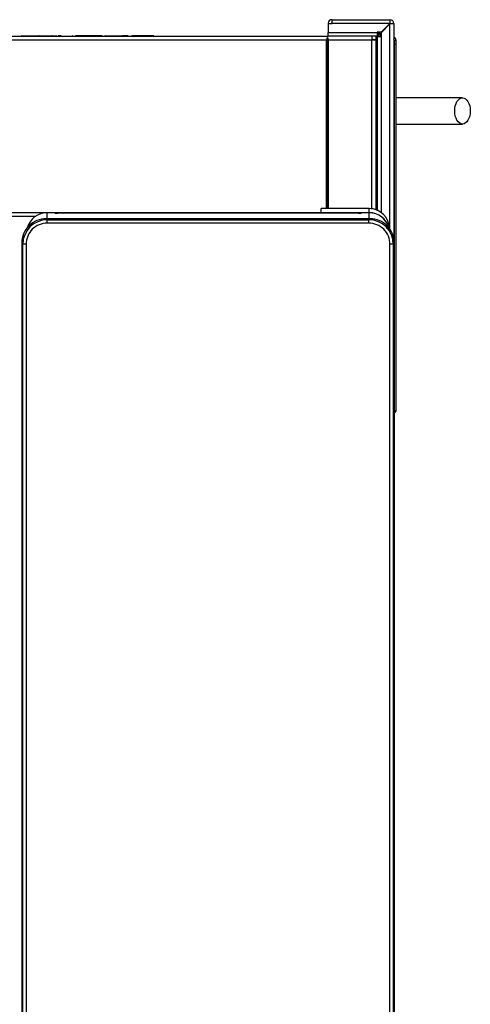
# Model space of a CAD drawing. Header units: millimetres. Extents: x 0 to 200, y 0 to 287.
# Tile 14 of 78: x 76 to 89, y 124 to 154. Entities that reach past the tile are written whole.
import ezdxf

# ---------------------------------------------------------------- set-up
doc = ezdxf.new("R2010")
doc.units = ezdxf.units.MM
doc.layers.add('148.255_BW4C_CTM', color=7, linetype='Continuous')
doc.layers.add('Standard', color=7, linetype='Continuous')

# ---------------------------------------------------------------- blocks, each defined once
blk = doc.blocks.new('SE2')
at = {"layer": '148.255_BW4C_CTM', "color": 7, "linetype": 'Continuous'}
for p, q in [((85.206, 153.656), (85.194, 153.656)), ((85.206, 153.536), (85.206, 153.656)), ((85.206, 153.656), (86.966, 153.656)), ((86.966, 153.656), (86.966, 153.546)), ((85.086, 153.548), (85.086, 153.536)), ((85.086, 153.536), (85.206, 153.536)), ((85.086, 153.536), (85.086, 153.264)), ((85.186, 153.536), (85.186, 153.548)), ((85.194, 153.556), (85.206, 153.556)), ((86.956, 153.536), (85.206, 153.536)), ((86.956, 153.536), (86.696, 153.276)), ((86.706, 153.266), (86.966, 153.526)), ((86.966, 153.546), (86.956, 153.536)), ((86.966, 153.536), (86.956, 153.536)), ((86.966, 153.526), (86.976, 153.536)), ((86.966, 153.536), (86.976, 153.536)), ((86.966, 147.246), (86.966, 153.526)), ((86.976, 153.536), (87.086, 153.536)), ((87.086, 153.536), (87.086, 146.914)), ((38.286, 153.156), (85.086, 153.156)), ((75.749, 153.156), (75.749, 153.159)), ((75.749, 153.159), (75.749, 153.156)), ((75.895, 153.159), (75.749, 153.159)), ((75.749, 153.159), (75.749, 153.159)), ((75.759, 153.169), (75.759, 153.169)), ((75.759, 153.169), (75.9, 153.169)), ((75.895, 153.159), (75.895, 153.156)), ((76.279, 153.159), (75.895, 153.159)), ((75.9, 153.169), (76.272, 153.169)), ((76.286, 153.169), (76.272, 153.169)), ((76.279, 153.156), (76.279, 153.159)), ((76.676, 153.159), (76.279, 153.159)), ((76.286, 153.169), (76.67, 153.169)), ((76.67, 153.169), (76.799, 153.169)), ((76.676, 153.156), (76.676, 153.159)), ((76.809, 153.159), (76.676, 153.159)), ((76.799, 153.169), (76.799, 153.169)), ((76.809, 153.156), (76.809, 153.159)), ((76.809, 153.159), (76.809, 153.156)), ((76.809, 153.159), (76.809, 153.159)), ((76.866, 153.159), (76.866, 153.156)), ((76.866, 153.159), (76.955, 153.159)), ((76.955, 153.169), (76.876, 153.169)), ((76.955, 153.159), (76.955, 153.169)), ((76.955, 153.159), (76.955, 153.156)), ((77.3, 153.169), (77.3, 153.169)), ((77.31, 153.159), (77.31, 153.156)), ((77.31, 153.159), (77.31, 153.159)), ((77.391, 153.159), (77.391, 153.156)), ((77.391, 153.159), (77.391, 153.156)), ((77.391, 153.159), (77.391, 153.159)), ((77.391, 153.159), (77.391, 153.156)), ((77.391, 153.159), (77.391, 153.159)), ((77.391, 153.159), (77.391, 153.156)), ((77.391, 153.159), (77.391, 153.159)), ((77.391, 153.159), (77.392, 153.159)), ((77.392, 153.159), (77.392, 153.156)), ((77.393, 153.159), (77.392, 153.156)), ((77.393, 153.159), (77.392, 153.159)), ((77.393, 153.159), (77.395, 153.159)), ((77.395, 153.159), (77.395, 153.156)), ((77.395, 153.159), (77.395, 153.156)), ((77.395, 153.159), (77.395, 153.159)), ((77.395, 153.159), (77.4, 153.159)), ((77.4, 153.159), (77.399, 153.156)), ((77.4, 153.159), (77.4, 153.156)), ((77.4, 153.159), (77.4, 153.159)), ((77.4, 153.159), (77.405, 153.159)), ((77.401, 153.169), (77.401, 153.169)), ((77.401, 153.169), (77.401, 153.169)), ((77.402, 153.169), (77.401, 153.169)), ((77.405, 153.169), (77.402, 153.169)), ((77.409, 153.169), (77.405, 153.169)), ((77.405, 153.159), (77.405, 153.156)), ((77.405, 153.159), (77.405, 153.156)), ((77.405, 153.159), (77.405, 153.159)), ((77.405, 153.159), (77.413, 153.159)), ((77.415, 153.169), (77.41, 153.169)), ((77.413, 153.159), (77.412, 153.156)), ((77.413, 153.159), (77.413, 153.156)), ((77.413, 153.159), (77.413, 153.159)), ((77.413, 153.159), (77.421, 153.159)), ((77.422, 153.169), (77.415, 153.169)), ((77.421, 153.159), (77.421, 153.156)), ((77.421, 153.159), (77.421, 153.156)), ((77.421, 153.159), (77.421, 153.159)), ((77.421, 153.159), (77.434, 153.159)), ((77.422, 153.169), (77.422, 153.169)), ((77.43, 153.169), (77.422, 153.169)), ((77.443, 153.169), (77.43, 153.169)), ((77.434, 153.159), (77.434, 153.156)), ((77.435, 153.159), (77.434, 153.159)), ((77.435, 153.159), (77.435, 153.156)), ((77.435, 153.159), (77.45, 153.159)), ((77.443, 153.169), (77.444, 153.169)), ((77.459, 153.169), (77.444, 153.169)), ((77.45, 153.159), (77.45, 153.156)), ((77.451, 153.159), (77.45, 153.159)), ((77.451, 153.159), (77.451, 153.156)), ((77.451, 153.159), (77.468, 153.159)), ((77.459, 153.169), (77.459, 153.169)), ((77.476, 153.169), (77.459, 153.169)), ((77.468, 153.159), (77.467, 153.156)), ((77.469, 153.159), (77.468, 153.156)), ((77.469, 153.159), (77.468, 153.159)), ((77.469, 153.159), (77.487, 153.159)), ((77.476, 153.169), (77.476, 153.169)), ((77.495, 153.169), (77.476, 153.169)), ((77.487, 153.159), (77.487, 153.156)), ((77.488, 153.159), (77.487, 153.159)), ((77.488, 153.159), (77.488, 153.156)), ((77.488, 153.159), (77.509, 153.159)), ((77.495, 153.169), (77.496, 153.169)), ((77.516, 153.169), (77.496, 153.169)), ((77.509, 153.159), (77.509, 153.156)), ((77.51, 153.159), (77.509, 153.159)), ((77.51, 153.159), (77.51, 153.156)), ((77.51, 153.159), (77.526, 153.159)), ((77.516, 153.169), (77.517, 153.169)), ((77.533, 153.169), (77.517, 153.169)), ((77.526, 153.159), (77.526, 153.156)), ((77.527, 153.159), (77.526, 153.159)), ((77.527, 153.159), (77.527, 153.156)), ((77.527, 153.159), (77.545, 153.159)), ((77.533, 153.169), (77.534, 153.169)), ((77.551, 153.169), (77.534, 153.169)), ((77.545, 153.159), (77.545, 153.156)), ((77.546, 153.159), (77.545, 153.159)), ((77.546, 153.159), (77.546, 153.156)), ((77.546, 153.159), (77.564, 153.159)), ((77.551, 153.169), (77.552, 153.169)), ((77.551, 153.169), (77.551, 153.169)), ((77.57, 153.169), (77.552, 153.169)), ((77.564, 153.159), (77.564, 153.156)), ((77.565, 153.159), (77.564, 153.159)), ((77.565, 153.159), (77.565, 153.156)), ((77.565, 153.159), (77.584, 153.159)), ((77.57, 153.169), (77.571, 153.169)), ((77.589, 153.169), (77.571, 153.169)), ((77.584, 153.159), (77.584, 153.156)), ((77.585, 153.159), (77.584, 153.159)), ((77.585, 153.159), (77.585, 153.156)), ((77.585, 153.159), (77.605, 153.159)), ((77.589, 153.169), (77.59, 153.169)), ((77.61, 153.169), (77.59, 153.169)), ((77.605, 153.159), (77.605, 153.156)), ((77.606, 153.159), (77.605, 153.159)), ((77.606, 153.159), (77.606, 153.156)), ((77.606, 153.159), (77.626, 153.159)), ((77.61, 153.169), (77.61, 153.169)), ((77.631, 153.169), (77.61, 153.169)), ((77.626, 153.159), (77.626, 153.156)), ((77.627, 153.159), (77.626, 153.159)), ((77.627, 153.159), (77.627, 153.156)), ((77.627, 153.159), (77.649, 153.159)), ((77.631, 153.169), (77.631, 153.169)), ((77.652, 153.169), (77.631, 153.169)), ((77.649, 153.159), (77.649, 153.156)), ((77.65, 153.159), (77.649, 153.159)), ((77.65, 153.159), (77.65, 153.156)), ((77.65, 153.159), (77.672, 153.159)), ((77.652, 153.169), (77.653, 153.169)), ((77.675, 153.169), (77.653, 153.169)), ((77.672, 153.159), (77.672, 153.156)), ((77.673, 153.159), (77.672, 153.159)), ((77.673, 153.159), (77.673, 153.156)), ((77.673, 153.159), (77.695, 153.159)), ((77.675, 153.169), (77.675, 153.169)), ((77.698, 153.169), (77.675, 153.169)), ((77.695, 153.159), (77.695, 153.156)), ((77.696, 153.159), (77.695, 153.159)), ((77.696, 153.159), (77.696, 153.156)), ((77.696, 153.159), (77.719, 153.159)), ((77.698, 153.169), (77.699, 153.169)), ((77.722, 153.169), (77.699, 153.169)), ((77.719, 153.159), (77.719, 153.156)), ((77.721, 153.159), (77.719, 153.159)), ((77.721, 153.159), (77.721, 153.156)), ((77.721, 153.159), (77.744, 153.159)), ((77.722, 153.169), (77.722, 153.169)), ((77.745, 153.169), (77.722, 153.169)), ((77.744, 153.159), (77.744, 153.156)), ((77.745, 153.159), (77.744, 153.159)), ((77.745, 153.169), (77.746, 153.169)), ((77.745, 153.159), (77.745, 153.156)), ((77.745, 153.159), (77.769, 153.159)), ((77.77, 153.169), (77.746, 153.169)), ((77.769, 153.159), (77.769, 153.156)), ((77.77, 153.159), (77.769, 153.159)), ((77.77, 153.169), (77.771, 153.169)), ((77.77, 153.159), (77.77, 153.156)), ((77.77, 153.159), (77.795, 153.159)), ((77.795, 153.169), (77.771, 153.169)), ((77.795, 153.169), (77.795, 153.169)), ((77.812, 153.169), (77.795, 153.169)), ((77.795, 153.159), (77.795, 153.156)), ((77.796, 153.159), (77.795, 153.159)), ((77.796, 153.159), (77.796, 153.156)), ((77.796, 153.159), (77.812, 153.159)), ((77.812, 153.169), (77.812, 153.169)), ((77.828, 153.169), (77.812, 153.169)), ((77.812, 153.159), (77.812, 153.156)), ((77.813, 153.159), (77.812, 153.159)), ((77.813, 153.159), (77.813, 153.156)), ((77.813, 153.159), (77.829, 153.159)), ((77.828, 153.169), (77.828, 153.169)), ((77.852, 153.169), (77.828, 153.169)), ((77.829, 153.159), (77.829, 153.156)), ((77.83, 153.159), (77.829, 153.159)), ((77.83, 153.159), (77.83, 153.156)), ((77.83, 153.159), (77.853, 153.159)), ((77.852, 153.169), (77.853, 153.169)), ((77.876, 153.169), (77.853, 153.169)), ((77.853, 153.159), (77.853, 153.156)), ((77.855, 153.159), (77.853, 153.159)), ((77.855, 153.159), (77.855, 153.156)), ((77.855, 153.159), (77.878, 153.159)), ((77.876, 153.169), (77.877, 153.169)), ((77.9, 153.169), (77.877, 153.169)), ((77.878, 153.159), (77.878, 153.156)), ((77.879, 153.159), (77.878, 153.159)), ((77.879, 153.159), (77.879, 153.156)), ((77.879, 153.159), (77.902, 153.159)), ((77.9, 153.169), (77.9, 153.169)), ((77.922, 153.169), (77.9, 153.169)), ((77.902, 153.159), (77.902, 153.156)), ((77.903, 153.159), (77.902, 153.159)), ((77.903, 153.159), (77.903, 153.156)), ((77.903, 153.159), (77.925, 153.159)), ((77.922, 153.169), (77.923, 153.169)), ((77.945, 153.169), (77.923, 153.169)), ((77.925, 153.159), (77.925, 153.156)), ((77.926, 153.159), (77.925, 153.159)), ((77.926, 153.159), (77.926, 153.156)), ((77.926, 153.159), (77.948, 153.159)), ((77.945, 153.169), (77.945, 153.169)), ((77.973, 153.169), (77.945, 153.169)), ((77.948, 153.159), (77.948, 153.156)), ((77.949, 153.159), (77.948, 153.159)), ((77.949, 153.159), (77.949, 153.156)), ((77.949, 153.159), (77.977, 153.159)), ((77.973, 153.169), (77.974, 153.169)), ((78, 153.169), (77.974, 153.169)), ((77.977, 153.159), (77.977, 153.156)), ((77.979, 153.159), (77.977, 153.159)), ((77.979, 153.159), (77.979, 153.156)), ((77.979, 153.159), (78.005, 153.159)), ((78, 153.169), (78.001, 153.169)), ((78.026, 153.169), (78.001, 153.169)), ((78.005, 153.159), (78.005, 153.156)), ((78.007, 153.159), (78.005, 153.159)), ((78.007, 153.159), (78.007, 153.156)), ((78.007, 153.159), (78.032, 153.159)), ((78.026, 153.169), (78.027, 153.169)), ((78.051, 153.169), (78.027, 153.169)), ((78.032, 153.159), (78.032, 153.156)), ((78.033, 153.159), (78.032, 153.159)), ((78.033, 153.159), (78.033, 153.156)), ((78.033, 153.159), (78.057, 153.159)), ((78.051, 153.169), (78.051, 153.169)), ((78.074, 153.169), (78.051, 153.169)), ((78.057, 153.159), (78.057, 153.156)), ((78.058, 153.159), (78.057, 153.159)), ((78.058, 153.159), (78.058, 153.156)), ((78.058, 153.159), (78.08, 153.159)), ((78.074, 153.169), (78.074, 153.169)), ((78.089, 153.169), (78.074, 153.169)), ((78.08, 153.159), (78.081, 153.156)), ((78.081, 153.159), (78.08, 153.159)), ((78.081, 153.159), (78.081, 153.156)), ((78.081, 153.159), (78.097, 153.159)), ((78.089, 153.169), (78.09, 153.169)), ((78.105, 153.169), (78.09, 153.169)), ((78.097, 153.159), (78.097, 153.156)), ((78.098, 153.159), (78.097, 153.159)), ((78.098, 153.159), (78.098, 153.156)), ((78.098, 153.159), (78.112, 153.159)), ((78.105, 153.169), (78.105, 153.169)), ((78.118, 153.169), (78.105, 153.169)), ((78.112, 153.159), (78.112, 153.156)), ((78.113, 153.159), (78.112, 153.159)), ((78.113, 153.159), (78.113, 153.156)), ((78.113, 153.159), (78.126, 153.159)), ((78.118, 153.169), (78.119, 153.169)), ((78.131, 153.169), (78.119, 153.169)), ((78.126, 153.159), (78.126, 153.156)), ((78.127, 153.159), (78.126, 153.159)), ((78.127, 153.159), (78.127, 153.156)), ((78.127, 153.159), (78.14, 153.159)), ((78.131, 153.169), (78.132, 153.169)), ((78.143, 153.169), (78.132, 153.169)), ((78.14, 153.159), (78.14, 153.156)), ((78.14, 153.159), (78.141, 153.156)), ((78.14, 153.159), (78.14, 153.159)), ((78.14, 153.159), (78.152, 153.159)), ((78.143, 153.169), (78.143, 153.169)), ((78.154, 153.169), (78.143, 153.169)), ((78.152, 153.159), (78.152, 153.156)), ((78.152, 153.159), (78.152, 153.156)), ((78.152, 153.159), (78.152, 153.159)), ((78.152, 153.159), (78.163, 153.159)), ((78.163, 153.169), (78.154, 153.169)), ((78.163, 153.169), (78.163, 153.169)), ((78.171, 153.169), (78.163, 153.169)), ((78.163, 153.159), (78.163, 153.156)), ((78.163, 153.159), (78.163, 153.156)), ((78.163, 153.159), (78.163, 153.159)), ((78.163, 153.159), (78.172, 153.159)), ((78.177, 153.169), (78.171, 153.169)), ((78.172, 153.159), (78.172, 153.156)), ((78.172, 153.159), (78.172, 153.156)), ((78.172, 153.159), (78.172, 153.159)), ((78.172, 153.159), (78.18, 153.159)), ((78.183, 153.169), (78.177, 153.169)), ((78.18, 153.159), (78.18, 153.156)), ((78.181, 153.159), (78.18, 153.159)), ((78.181, 153.159), (78.181, 153.156)), ((78.181, 153.159), (78.187, 153.159)), ((78.186, 153.169), (78.183, 153.169)), ((78.189, 153.169), (78.186, 153.169)), ((78.187, 153.159), (78.187, 153.156)), ((78.187, 153.159), (78.187, 153.156)), ((78.187, 153.159), (78.187, 153.159)), ((78.187, 153.159), (78.192, 153.159)), ((78.189, 153.169), (78.189, 153.169)), ((78.189, 153.169), (78.189, 153.169)), ((78.192, 153.159), (78.192, 153.156)), ((78.193, 153.159), (78.192, 153.159)), ((78.193, 153.159), (78.193, 153.156)), ((78.193, 153.159), (78.196, 153.159)), ((78.196, 153.159), (78.196, 153.156)), ((78.196, 153.159), (78.196, 153.156)), ((78.196, 153.159), (78.196, 153.159)), ((78.196, 153.159), (78.199, 153.159)), ((78.199, 153.159), (78.199, 153.156)), ((78.199, 153.159), (78.199, 153.156)), ((78.199, 153.159), (78.199, 153.159)), ((78.199, 153.159), (78.199, 153.156)), ((78.199, 153.159), (78.199, 153.159)), ((78.199, 153.159), (78.199, 153.156)), ((78.199, 153.159), (78.199, 153.159)), ((78.284, 153.159), (78.284, 153.156)), ((78.639, 153.159), (78.284, 153.159)), ((78.294, 153.169), (78.294, 153.169)), ((78.639, 153.169), (78.811, 153.169)), ((78.639, 153.159), (78.639, 153.156)), ((78.815, 153.159), (78.639, 153.159)), ((78.825, 153.169), (78.811, 153.169)), ((78.815, 153.159), (78.815, 153.156)), ((78.815, 153.159), (78.993, 153.159)), ((78.983, 153.169), (78.825, 153.169)), ((78.993, 153.159), (78.994, 153.156)), ((79.106, 153.159), (79.106, 153.156)), ((79.106, 153.159), (79.317, 153.159)), ((79.317, 153.169), (79.116, 153.169)), ((79.317, 153.159), (79.316, 153.156)), ((79.327, 153.169), (79.317, 153.169)), ((79.317, 153.169), (79.317, 153.159)), ((79.317, 153.159), (79.494, 153.159)), ((79.484, 153.169), (79.327, 153.169)), ((79.494, 153.169), (79.484, 153.169)), ((79.766, 153.169), (79.494, 153.169)), ((79.494, 153.159), (79.494, 153.169)), ((79.494, 153.159), (79.495, 153.156)), ((79.494, 153.159), (79.776, 153.159)), ((79.776, 153.159), (79.776, 153.156)), ((85.066, 147.899), (85.066, 153.117)), ((85.086, 153.156), (85.086, 153.264)), ((85.086, 153.264), (86.576, 153.264)), ((86.576, 153.156), (85.086, 153.156)), ((86.418, 153.156), (86.418, 153.038)), ((86.418, 153.056), (86.536, 153.056)), ((86.466, 153.056), (86.448, 153.038)), ((86.488, 153.038), (86.506, 153.056)), ((86.536, 153.156), (86.536, 153.056)), ((86.558, 153.148), (86.536, 153.126)), ((86.558, 153.148), (86.536, 153.148)), ((86.536, 153.086), (86.578, 153.128)), ((86.566, 153.156), (86.558, 153.148)), ((86.576, 153.276), (86.576, 153.264)), ((86.696, 153.276), (86.576, 153.276)), ((86.576, 153.264), (86.576, 153.156)), ((86.576, 153.256), (86.629, 153.256)), ((86.576, 153.207), (86.631, 153.207)), ((86.586, 153.136), (86.578, 153.128)), ((86.578, 149.906), (86.578, 153.128)), ((86.586, 147.834), (86.586, 153.146)), ((86.586, 153.146), (86.694, 153.146)), ((86.679, 153.207), (86.631, 153.207)), ((86.631, 153.146), (86.631, 153.207)), ((86.68, 153.146), (86.679, 153.207)), ((86.694, 153.146), (86.694, 147.776)), ((86.694, 153.146), (86.706, 153.146)), ((86.706, 153.146), (86.706, 153.266)), ((38.356, 153.038), (85.036, 153.038)), ((85.036, 147.899), (85.036, 153.038)), ((85.096, 153.038), (86.418, 153.038)), ((85.096, 147.899), (85.096, 153.038)), ((86.418, 147.885), (86.418, 153.038)), ((86.418, 153.038), (86.536, 153.038)), ((86.536, 153.038), (86.536, 147.861)), ((87.101, 152.906), (87.086, 152.906)), ((87.101, 152.906), (87.101, 153.026)), ((87.151, 152.906), (87.101, 152.906)), ((87.101, 146.845), (87.101, 152.906)), ((87.151, 152.906), (87.151, 153.026)), ((87.151, 141.737), (87.151, 152.906)), ((89.173, 151.276), (87.151, 151.276)), ((87.151, 150.476), (89.173, 150.476)), ((86.578, 149.906), (86.536, 149.906)), ((86.586, 149.906), (86.578, 149.906)), ((87.152, 149.247), (87.151, 149.247)), ((87.152, 149.173), (87.151, 149.173)), ((87.152, 149.166), (87.151, 149.166)), ((87.152, 149.159), (87.151, 149.159)), ((87.152, 148.977), (87.151, 148.977)), ((87.152, 148.969), (87.151, 148.969)), ((87.152, 148.893), (87.151, 148.893)), ((87.152, 148.845), (87.151, 148.845)), ((87.152, 148.843), (87.151, 148.843)), ((87.152, 148.749), (87.151, 148.749)), ((87.152, 148.749), (87.151, 148.749)), ((87.151, 148.749), (87.151, 148.749)), ((87.152, 148.612), (87.151, 148.612)), ((87.152, 148.56), (87.151, 148.56)), ((87.152, 148.749), (87.152, 148.749)), ((87.152, 148.181), (87.151, 148.181)), ((87.152, 148.037), (87.151, 148.037)), ((87.152, 148.011), (87.151, 148.011)), ((65.071, 147.776), (86.331, 147.776)), ((66.592, 147.783), (84.81, 147.783)), ((75.217, 147.672), (76.185, 147.672)), ((76.521, 147.771), (76.521, 147.771)), ((76.683, 147.771), (76.521, 147.771)), ((76.521, 147.771), (76.521, 147.59)), ((76.683, 147.771), (76.521, 147.771)), ((76.683, 147.771), (76.683, 147.771)), ((76.767, 147.763), (76.753, 147.769)), ((76.778, 147.761), (76.764, 147.767)), ((76.847, 147.761), (76.847, 147.761)), ((86.005, 147.761), (76.847, 147.761)), ((86.005, 147.761), (76.847, 147.761)), ((84.862, 147.895), (84.86, 147.785)), ((84.867, 147.895), (84.862, 147.895)), ((84.87, 147.899), (84.867, 147.895)), ((86.331, 147.899), (84.87, 147.899)), ((86.331, 147.899), (84.87, 147.899)), ((86.005, 147.761), (86.005, 147.761)), ((86.088, 147.767), (86.074, 147.761)), ((86.099, 147.769), (86.085, 147.763)), ((86.169, 147.771), (86.169, 147.771)), ((86.331, 147.771), (86.169, 147.771)), ((86.331, 147.771), (86.169, 147.771)), ((86.331, 147.776), (86.331, 147.899)), ((86.331, 147.771), (86.331, 147.776)), ((86.331, 147.771), (86.331, 147.771)), ((86.331, 147.59), (86.331, 147.771)), ((86.536, 147.906), (86.578, 147.906)), ((86.578, 147.839), (86.578, 147.906)), ((86.578, 147.906), (86.586, 147.906)), ((87.152, 147.84), (87.151, 147.84)), ((87.152, 147.838), (87.151, 147.838)), ((87.152, 147.834), (87.151, 147.834)), ((87.152, 147.827), (87.151, 147.827)), ((87.152, 147.821), (87.151, 147.821)), ((87.152, 147.812), (87.151, 147.812)), ((87.152, 147.801), (87.151, 147.801)), ((87.152, 147.789), (87.151, 147.789)), ((87.152, 147.784), (87.151, 147.784)), ((87.152, 147.775), (87.151, 147.775)), ((87.152, 147.758), (87.151, 147.758)), ((87.152, 147.741), (87.151, 147.741)), ((87.152, 147.722), (87.151, 147.722)), ((87.152, 147.718), (87.151, 147.718)), ((87.152, 147.706), (87.151, 147.706)), ((87.152, 147.679), (87.151, 147.679)), ((87.152, 147.657), (87.151, 147.657)), ((86.355, 147.59), (76.497, 147.59)), ((76.497, 147.59), (76.531, 147.557)), ((76.531, 147.557), (86.322, 147.557)), ((76.531, 147.457), (76.531, 147.557)), ((86.322, 147.457), (76.531, 147.457)), ((86.322, 147.557), (86.355, 147.59)), ((86.322, 147.457), (86.322, 147.557)), ((87.152, 147.63), (87.151, 147.63)), ((87.152, 147.599), (87.151, 147.599)), ((87.152, 147.58), (87.151, 147.58)), ((87.152, 147.558), (87.151, 147.558)), ((87.152, 147.535), (87.151, 147.535)), ((87.152, 147.533), (87.151, 147.533)), ((87.152, 147.518), (87.151, 147.518)), ((87.152, 147.499), (87.151, 147.499)), ((87.152, 147.482), (87.151, 147.482)), ((87.152, 147.466), (87.151, 147.466)), ((87.152, 147.454), (87.151, 147.454)), ((87.152, 147.444), (87.151, 147.444)), ((87.152, 147.432), (87.151, 147.432)), ((87.152, 147.421), (87.151, 147.421)), ((87.152, 147.411), (87.151, 147.411)), ((87.152, 147.404), (87.151, 147.404)), ((87.152, 147.399), (87.151, 147.399)), ((87.152, 147.392), (87.151, 147.392)), ((87.152, 147.387), (87.151, 147.387)), ((87.152, 147.385), (87.151, 147.385)), ((87.152, 147.385), (87.151, 147.385)), ((87.151, 147.385), (87.151, 147.385)), ((87.152, 147.385), (87.152, 147.385)), ((87.152, 147.343), (87.151, 147.343)), ((87.152, 147.329), (87.151, 147.329)), ((87.152, 147.163), (87.151, 147.163)), ((87.152, 147.132), (87.151, 147.132)), ((87.152, 147.124), (87.151, 147.124)), ((87.152, 147.117), (87.151, 147.117)), ((87.152, 147.105), (87.151, 147.105)), ((75.786, 146.812), (75.753, 146.845)), ((75.753, 146.845), (75.753, 106.698)), ((75.786, 106.731), (75.786, 146.812)), ((75.886, 146.812), (75.786, 146.812)), ((75.886, 146.812), (75.886, 106.731)), ((86.966, 106.731), (86.966, 146.812)), ((87.066, 146.812), (86.966, 146.812)), ((87.099, 146.845), (87.066, 146.812)), ((87.066, 146.812), (87.066, 106.731)), ((87.099, 106.698), (87.099, 146.845)), ((87.152, 147.015), (87.151, 147.015)), ((87.152, 146.929), (87.151, 146.929)), ((87.152, 146.925), (87.151, 146.925)), ((87.151, 146.925), (87.151, 146.924)), ((87.151, 146.916), (87.151, 146.915)), ((87.152, 146.915), (87.151, 146.915)), ((87.152, 146.915), (87.151, 146.915)), ((87.152, 146.902), (87.151, 146.902)), ((87.152, 146.902), (87.151, 146.902)), ((87.151, 146.902), (87.151, 146.902)), ((87.152, 146.9), (87.151, 146.9)), ((87.152, 146.87), (87.151, 146.87)), ((87.152, 146.868), (87.151, 146.868)), ((87.151, 146.868), (87.151, 146.867)), ((87.152, 146.855), (87.151, 146.855)), ((87.151, 146.855), (87.151, 146.854)), ((87.152, 146.854), (87.151, 146.854)), ((87.151, 146.854), (87.151, 146.854)), ((87.152, 146.845), (87.151, 146.845)), ((87.151, 146.845), (87.151, 146.845)), ((87.151, 146.842), (87.152, 146.842)), ((87.152, 146.924), (87.152, 146.925)), ((87.152, 146.915), (87.152, 146.916)), ((87.152, 146.915), (87.152, 146.915)), ((87.152, 146.902), (87.152, 146.902)), ((87.152, 146.9), (87.152, 146.902)), ((87.152, 146.868), (87.152, 146.87)), ((87.152, 146.867), (87.152, 146.868)), ((87.152, 146.854), (87.152, 146.855)), ((87.152, 146.854), (87.152, 146.854)), ((87.152, 146.845), (87.152, 146.845)), ((87.152, 146.701), (87.151, 146.701)), ((87.152, 146.699), (87.151, 146.699)), ((87.152, 146.666), (87.151, 146.666)), ((87.152, 146.609), (87.151, 146.609)), ((87.152, 146.603), (87.151, 146.603)), ((87.152, 146.431), (87.151, 146.431)), ((87.152, 146.423), (87.151, 146.423)), ((87.152, 146.42), (87.151, 146.42)), ((87.152, 146.391), (87.151, 146.391)), ((87.152, 146.346), (87.151, 146.346)), ((87.152, 146.287), (87.151, 146.287)), ((87.152, 146.185), (87.151, 146.185)), ((87.152, 146.183), (87.151, 146.183)), ((87.152, 146.14), (87.151, 146.14)), ((87.152, 146.129), (87.151, 146.129)), ((87.152, 146.119), (87.151, 146.119)), ((87.152, 145.938), (87.151, 145.938)), ((87.152, 145.932), (87.151, 145.932)), ((87.152, 145.91), (87.151, 145.91)), ((87.152, 145.722), (87.151, 145.722)), ((87.152, 145.715), (87.151, 145.715)), ((87.152, 145.684), (87.151, 145.684)), ((87.152, 145.672), (87.151, 145.672)), ((87.152, 145.662), (87.151, 145.662)), ((87.152, 145.458), (87.151, 145.458)), ((87.152, 145.452), (87.151, 145.452)), ((87.152, 145.438), (87.151, 145.438)), ((87.152, 145.265), (87.151, 145.265)), ((87.152, 145.259), (87.151, 145.259)), ((87.152, 145.234), (87.151, 145.234)), ((87.152, 145.196), (87.151, 145.196)), ((87.152, 145.146), (87.151, 145.146)), ((87.152, 145.108), (87.151, 145.108)), ((87.152, 145.1), (87.151, 145.1)), ((87.152, 145.094), (87.151, 145.094)), ((87.152, 145.09), (87.151, 145.09)), ((87.152, 145.084), (87.151, 145.084)), ((87.152, 145.078), (87.151, 145.078)), ((87.152, 145.065), (87.151, 145.065)), ((87.152, 145.045), (87.151, 145.045)), ((87.152, 145.039), (87.151, 145.039)), ((87.152, 145.036), (87.151, 145.036)), ((87.152, 145.033), (87.151, 145.033)), ((87.152, 145.028), (87.151, 145.028)), ((87.152, 145.023), (87.151, 145.023)), ((87.152, 145.013), (87.151, 145.013)), ((87.152, 145), (87.151, 145)), ((87.152, 144.986), (87.151, 144.986)), ((87.152, 144.971), (87.151, 144.971)), ((87.152, 144.952), (87.151, 144.952)), ((87.152, 144.931), (87.151, 144.931)), ((87.152, 144.913), (87.151, 144.913)), ((87.152, 144.888), (87.151, 144.888)), ((87.152, 144.864), (87.151, 144.864)), ((87.152, 144.833), (87.151, 144.833)), ((87.152, 144.811), (87.151, 144.811)), ((87.152, 144.787), (87.151, 144.787)), ((87.152, 144.782), (87.151, 144.782)), ((87.152, 144.766), (87.151, 144.766)), ((87.152, 144.746), (87.151, 144.746)), ((87.152, 144.727), (87.151, 144.727)), ((87.152, 144.719), (87.151, 144.719)), ((87.152, 144.708), (87.151, 144.708)), ((87.152, 144.694), (87.151, 144.694)), ((87.152, 144.683), (87.151, 144.683)), ((87.152, 144.678), (87.151, 144.678)), ((87.152, 144.671), (87.151, 144.671)), ((87.152, 144.665), (87.151, 144.665)), ((87.152, 144.662), (87.151, 144.662)), ((87.152, 144.656), (87.151, 144.656)), ((87.152, 144.635), (87.151, 144.635)), ((87.152, 144.617), (87.151, 144.617)), ((87.152, 144.614), (87.151, 144.614)), ((87.152, 144.602), (87.151, 144.602)), ((87.152, 144.589), (87.151, 144.589)), ((87.152, 144.577), (87.151, 144.577)), ((87.152, 144.574), (87.151, 144.574)), ((87.152, 144.568), (87.151, 144.568)), ((87.152, 144.561), (87.151, 144.561)), ((87.152, 144.558), (87.151, 144.558)), ((87.152, 144.558), (87.151, 144.558)), ((87.151, 144.558), (87.151, 144.558)), ((87.152, 144.514), (87.151, 144.514)), ((87.152, 144.498), (87.151, 144.498)), ((87.152, 144.485), (87.151, 144.485)), ((87.152, 144.465), (87.151, 144.465)), ((87.152, 144.426), (87.151, 144.426)), ((87.152, 144.424), (87.151, 144.424)), ((87.151, 144.424), (87.151, 144.423)), ((87.152, 144.405), (87.151, 144.405)), ((87.152, 144.558), (87.152, 144.558)), ((87.152, 144.424), (87.152, 144.426)), ((87.152, 144.423), (87.152, 144.424)), ((87.152, 144.194), (87.151, 144.194)), ((87.152, 144.192), (87.151, 144.192)), ((87.152, 144.154), (87.151, 144.154)), ((87.152, 144.095), (87.151, 144.095)), ((87.152, 143.925), (87.151, 143.925)), ((87.152, 143.918), (87.151, 143.918)), ((87.152, 143.911), (87.151, 143.911)), ((87.152, 143.729), (87.151, 143.729)), ((87.152, 143.721), (87.151, 143.721)), ((87.152, 143.645), (87.151, 143.645)), ((87.152, 143.598), (87.151, 143.598)), ((87.152, 143.595), (87.151, 143.595)), ((87.152, 143.475), (87.151, 143.475)), ((87.152, 143.466), (87.151, 143.466)), ((87.152, 143.377), (87.151, 143.377)), ((87.152, 143.372), (87.151, 143.372)), ((87.152, 143.204), (87.151, 143.204)), ((87.152, 143.196), (87.151, 143.196)), ((87.152, 143.188), (87.151, 143.188)), ((87.152, 143.105), (87.151, 143.105)), ((87.152, 143.096), (87.151, 143.096)), ((87.152, 142.962), (87.151, 142.962)), ((87.152, 142.903), (87.151, 142.903)), ((87.152, 142.709), (87.151, 142.709)), ((87.152, 142.707), (87.151, 142.707)), ((87.152, 142.66), (87.151, 142.66)), ((87.152, 142.58), (87.151, 142.58)), ((87.152, 142.572), (87.151, 142.572)), ((87.152, 142.428), (87.151, 142.428)), ((87.152, 142.383), (87.151, 142.383)), ((87.152, 142.247), (87.151, 142.247))]:
    blk.add_line(p, q, dxfattribs=at)
for centre, radius, start, end in [((85.194, 153.548), 0.108, 90, 180), ((86.966, 153.536), 0.12, 0, 90), ((85.194, 153.548), 0.008, 90, 180), ((86.966, 153.536), 0.02, 0, 90), ((75.759, 153.159), 0.01, 90, 178), ((76.799, 153.159), 0.01, 2, 90), ((76.876, 153.159), 0.01, 90, 178), ((77.3, 153.159), 0.01, 2.0052, 89.9948), ((77.401, 153.159), 0.01, 90, 178), ((78.189, 153.159), 0.01, 2, 90), ((78.294, 153.159), 0.01, 90.0078, 177.992), ((77.627, 153.166), 1.012, 359.6234, 0.1699), ((78.825, 153.159), 0.01, 90, 178), ((78.983, 153.159), 0.01, 2, 90), ((79.116, 153.159), 0.01, 90, 178), ((79.327, 153.159), 0.01, 90, 178), ((79.484, 153.159), 0.01, 2, 90), ((79.766, 153.159), 0.01, 2, 90), ((85.154, 153.038), 0.118, 138.2247, 180), ((84.978, 153.038), 0.118, 0, 41.7753), ((85.078, 153.164), 0.008, 270, 0), ((86.204, 153.22), 0.427, 358.1869, 4.8433), ((86.629, 153.206), 0.05, 0.5, 90), ((87.051, 153.026), 0.1, 359.9983, 69.385), ((87.051, 153.026), 0.0501, 0.0239, 45.9733), ((86.331, 147.279), 0.62, 359.9882, 89.9882), ((76.497, 146.845), 0.744, 89.9961, 180.0039), ((76.531, 146.812), 0.745, 90.0026, 179.9974), ((86.321, 146.812), 0.745, 0.0026, 89.9974), ((86.355, 146.845), 0.744, 359.9961, 90.0039), ((87.115, 142.251), 0.515, 268.4542, 273.971), ((87.101, 141.737), 0.05, 270.5, 0)]:
    blk.add_arc(centre, radius, start, end, dxfattribs=at)
for centre, major_axis, ratio, start_param, end_param in [((75.759, 153.159), (-0.01, 0), 0.998741, 4.712389, 6.248279), ((75.9, 153.159), (0, -0.01), 0.491691, 3.141593, 4.677482), ((76.272, 153.159), (0, 0.01), 0.681122, 4.747296, 6.283185), ((76.286, 153.159), (0, -0.01), 0.689224, 3.141593, 4.677482), ((76.799, 153.159), (0.01, 0), 0.999596, 0.034907, 1.570796), ((77.401, 153.159), (0, -0.01), 0.99805, 3.141591, 4.677482), ((77.401, 153.159), (0, -0.01), 0.999784, 3.141591, 4.677482), ((77.401, 153.159), (0, -0.01), 0.999784, 3.141591, 4.677482), ((77.402, 153.159), (0, -0.01), 0.99805, 3.141594, 4.677482), ((77.402, 153.159), (0, -0.01), 0.994594, 3.141593, 4.677482), ((77.405, 153.159), (0, -0.01), 0.9826, 3.141591, 4.677482), ((77.405, 153.159), (0, -0.01), 0.994594, 3.141591, 4.677482), ((77.41, 153.159), (0, -0.01), 0.974117, 3.141591, 4.677482), ((77.409, 153.159), (0, -0.01), 0.9826, 3.141591, 4.677482), ((77.415, 153.159), (0, -0.01), 0.952416, 3.141593, 4.677482), ((77.415, 153.159), (0, -0.01), 0.974117, 3.141593, 4.677482), ((77.422, 153.159), (0, -0.01), 0.939263, 3.141593, 4.677482), ((77.422, 153.159), (0, -0.01), 0.952416, 3.141593, 4.677482), ((77.43, 153.159), (0, -0.01), 0.908619, 3.141594, 4.677482), ((77.43, 153.159), (0, -0.01), 0.939263, 3.141591, 4.677482), ((77.443, 153.159), (0, -0.01), 0.908619, 3.141591, 4.677482), ((77.444, 153.159), (0, -0.01), 0.872472, 3.141593, 4.677482), ((77.459, 153.159), (0, -0.01), 0.872472, 3.141593, 4.677482), ((77.459, 153.159), (0, -0.01), 0.83116, 3.141593, 4.677482), ((77.476, 153.159), (0, -0.01), 0.83116, 3.141594, 4.677482), ((77.476, 153.159), (0, -0.01), 0.784984, 3.141594, 4.677482), ((77.495, 153.159), (0, -0.01), 0.784984, 3.141593, 4.677482), ((77.496, 153.159), (0, -0.01), 0.734187, 3.141591, 4.677482), ((77.516, 153.159), (0, -0.01), 0.734187, 3.141593, 4.677482), ((77.517, 153.159), (0, -0.01), 0.678995, 3.141593, 4.677482), ((77.533, 153.159), (0, -0.01), 0.678995, 3.141593, 4.677482), ((77.534, 153.159), (0, -0.01), 0.64979, 3.141576, 4.677466), ((77.551, 153.159), (0, -0.01), 0.649791, 3.141593, 4.677482), ((77.552, 153.159), (0, -0.01), 0.58832, 3.141574, 4.677464), ((77.57, 153.159), (0, -0.01), 0.588321, 3.141593, 4.677482), ((77.571, 153.159), (0, -0.01), 0.556072, 3.141593, 4.677482), ((77.589, 153.159), (0, 0.01), 0.556072, 0, 1.53589), ((77.59, 153.159), (0, 0.01), 0.488709, 0, 1.53589), ((77.61, 153.159), (0, 0.01), 0.488709, 0, 1.53589), ((77.61, 153.159), (0, 0.01), 0.45362, 0, 1.53589), ((77.631, 153.159), (0, 0.01), 0.45362, 0, 1.53589), ((77.631, 153.159), (0, 0.01), 0.380855, 0, 1.53589), ((77.652, 153.159), (0, 0.01), 0.380855, 0, 1.53589), ((77.653, 153.159), (0, 0.01), 0.343213, 0, 1.53589), ((77.675, 153.159), (0, 0.01), 0.343213, 0, 1.53589), ((77.675, 153.159), (0, 0.01), 0.26578, 0, 1.53589), ((77.698, 153.159), (0, 0.01), 0.26578, 0, 1.53589), ((77.699, 153.159), (0, 0.01), 0.226025, 0, 1.53589), ((77.722, 153.159), (0, 0.01), 0.226025, 0, 1.53589), ((77.722, 153.159), (0, 0.01), 0.145024, 0, 1.53589), ((77.745, 153.159), (0, 0.01), 0.145024, 0, 1.53589), ((77.746, 153.159), (0, 0.01), 0.103797, 0, 1.53589), ((77.77, 153.159), (0, 0.01), 0.103797, 0, 1.53589), ((77.771, 153.159), (0, 0.01), 0.020764, 0, 1.53589), ((77.795, 153.159), (0, 0.01), 0.020764, 0, 1.53589), ((77.795, 153.159), (0, 0.01), 0.020787, 4.747296, 6.283185), ((77.812, 153.159), (0, 0.01), 0.020787, 4.747296, 6.283185), ((77.812, 153.159), (0, 0.01), 0.062429, 4.747296, 6.283185), ((77.828, 153.159), (0, 0.01), 0.062429, 4.747296, 6.283185), ((77.828, 153.159), (0, 0.01), 0.103869, 4.747296, 6.283185), ((77.852, 153.159), (0, 0.01), 0.103869, 4.747296, 6.283185), ((77.853, 153.159), (0, 0.01), 0.185777, 4.747296, 6.283185), ((77.876, 153.159), (0, 0.01), 0.185777, 4.747296, 6.283185), ((77.877, 153.159), (0, 0.01), 0.226092, 4.747296, 6.283185), ((77.9, 153.159), (0, 0.01), 0.226092, 4.747296, 6.283185), ((77.9, 153.159), (0, 0.01), 0.304862, 4.747296, 6.283185), ((77.922, 153.159), (0, 0.01), 0.304862, 4.747296, 6.283185), ((77.923, 153.159), (0, 0.01), 0.343266, 4.747296, 6.283185), ((77.945, 153.159), (0, 0.01), 0.343266, 4.747296, 6.283185), ((77.945, 153.159), (0, 0.01), 0.417701, 4.747296, 6.283185), ((77.973, 153.159), (0, 0.01), 0.417701, 4.747296, 6.283185), ((77.974, 153.159), (0, 0.01), 0.488743, 4.747296, 6.283185), ((78, 153.159), (0, 0.01), 0.488743, 4.747296, 6.283185), ((78.001, 153.159), (0, 0.01), 0.556113, 4.747296, 6.283185), ((78.026, 153.159), (0, 0.01), 0.556113, 4.747296, 6.283185), ((78.027, 153.159), (0, 0.01), 0.619594, 4.747296, 6.283185), ((78.051, 153.159), (0, 0.01), 0.619594, 4.747296, 6.283185), ((78.051, 153.159), (0, 0.01), 0.67902, 4.747296, 6.283185), ((78.074, 153.159), (0, 0.01), 0.67902, 4.747296, 6.283185), ((78.074, 153.159), (0, 0.01), 0.734209, 4.747296, 6.283185), ((78.089, 153.159), (0, 0.01), 0.734209, 4.747296, 6.283185), ((78.09, 153.159), (0, 0.01), 0.760176, 4.747296, 6.283185), ((78.105, 153.159), (0, 0.01), 0.760176, 4.747296, 6.283185), ((78.105, 153.159), (0, 0.01), 0.808681, 4.747296, 6.283185), ((78.118, 153.159), (0, 0.01), 0.808681, 4.747296, 6.283185), ((78.119, 153.159), (0, 0.01), 0.831183, 4.747296, 6.283185), ((78.131, 153.159), (0, 0.01), 0.831183, 4.747296, 6.283183), ((78.132, 153.159), (0, 0.01), 0.872486, 4.747296, 6.283185), ((78.143, 153.159), (0, 0.01), 0.872486, 4.747296, 6.283185), ((78.143, 153.159), (0, 0.01), 0.891229, 4.747296, 6.283185), ((78.154, 153.159), (0, 0.01), 0.891229, 4.747296, 6.283185), ((78.154, 153.159), (0, 0.01), 0.924659, 4.747296, 6.283185), ((78.163, 153.159), (0, 0.01), 0.924659, 4.747296, 6.283185), ((78.163, 153.159), (0, 0.01), 0.939278, 4.747296, 6.283185), ((78.171, 153.159), (0, 0.01), 0.939278, 4.747296, 6.283185), ((78.171, 153.159), (0, 0.01), 0.964046, 4.747296, 6.283185), ((78.177, 153.159), (0, 0.01), 0.964046, 4.747296, 6.283185), ((78.177, 153.159), (0, 0.01), 0.97413, 4.747296, 6.283185), ((78.183, 153.159), (0, 0.01), 0.97413, 4.747296, 6.283185), ((78.183, 153.159), (0, 0.01), 0.989432, 4.747296, 6.283185), ((78.186, 153.159), (0, 0.01), 0.989432, 4.747296, 6.283185), ((78.186, 153.159), (0, 0.01), 0.9946, 4.747296, 6.283183), ((78.189, 153.159), (0, 0.01), 0.9946, 4.747296, 6.283183), ((78.189, 153.159), (0, 0.01), 0.999785, 4.747296, 6.283183), ((78.189, 153.159), (0, 0.01), 0.999785, 4.747296, 6.283185), ((78.811, 153.159), (0, 0.01), 0.469267, 4.747296, 6.283185), ((76.521, 147.152), (0.62, 0), 0.999391, 1.570796, 2.877084), ((76.683, 147.769), (0.07, 0), 0.034899, 0.08732, 1.570796), ((76.753, 147.739), (-0.0111, -0.0279), 0.995583, 3.141593, 3.522467), ((76.767, 147.733), (-0.0111, -0.0279), 0.995583, 3.142594, 3.522467), ((76.847, 147.764), (-0.08, 0), 0.034899, 0.08732, 1.570796), ((84.81, 147.785), (0.05, 0), 0.034894, 4.712389, 6.282576), ((86.005, 147.764), (0.08, 0), 0.034899, 4.712389, 5.280207), ((86.005, 147.764), (0.08, 0), 0.034899, -1.002978, -0.08732), ((86.085, 147.733), (0.0111, -0.0279), 0.995583, 2.760718, 3.140773), ((86.099, 147.739), (0.0111, -0.0279), 0.995583, 2.760718, 3.141593), ((86.169, 147.769), (0.07, 0), 0.034899, 1.570796, 3.054273), ((86.331, 147.156), (-0.62, 0), 0.999391, 3.395707, 4.712389), ((86.331, 147.152), (0.62, 0), 0.999391, 0.264797, 1.570796)]:
    blk.add_ellipse(centre, major_axis=major_axis, ratio=ratio, start_param=start_param, end_param=end_param, dxfattribs=at)
blk.add_ellipse((89.173, 150.876), major_axis=(0, 0.4), ratio=0.594283, dxfattribs=at)
for points, knots in [([(76.676, 153.159), (76.676, 153.162), (76.675, 153.164), (76.673, 153.168), (76.672, 153.169), (76.67, 153.169)], [0, 0, 0, 0, 0.5, 0.5, 1, 1, 1, 1]), ([(87.101, 153.026), (87.114, 153.026), (87.127, 153.026), (87.145, 153.026), (87.151, 153.026), (87.151, 153.026)], [0, 0, 0, 0, 0.5, 0.5, 1, 1, 1, 1]), ([(76.764, 147.767), (76.762, 147.768), (76.76, 147.768), (76.756, 147.769), (76.75, 147.77), (76.737, 147.771), (76.713, 147.771), (76.694, 147.771), (76.684, 147.771), (76.683, 147.771)], [0, 0, 0, 0, 0.056055, 0.099384, 0.180133, 0.485873, 0.731073, 0.968794, 1, 1, 1, 1]), ([(76.847, 147.761), (76.837, 147.761), (76.82, 147.761), (76.795, 147.761), (76.781, 147.762), (76.775, 147.763), (76.773, 147.763), (76.773, 147.763)], [0, 0, 0, 0, 0.2278653, 0.4757959, 0.6924622, 0.8206186, 0.8875748, 0.8875748, 0.8875748, 0.8875748]), ([(86.074, 147.761), (86.075, 147.762), (86.077, 147.762), (86.078, 147.763), (86.079, 147.763), (86.078, 147.763), (86.075, 147.762), (86.065, 147.762), (86.055, 147.762), (86.048, 147.761)], [0, 0, 0, 0, 0.059564, 0.10516, 0.162008, 0.250253, 0.403818, 0.659563, 1, 1, 1, 1]), ([(86.169, 147.771), (86.16, 147.771), (86.143, 147.771), (86.119, 147.771), (86.104, 147.77), (86.098, 147.769), (86.093, 147.769), (86.09, 147.768), (86.088, 147.767)], [0, 0, 0, 0, 0.233545, 0.482998, 0.739591, 0.888088, 0.951208, 1, 1, 1, 1])]:
    blk.add_open_spline(points, degree=3, knots=knots, dxfattribs=at)
for points in [[(76.531, 147.457), (76.361, 147.457), (76.026, 147.317), (75.886, 146.981), (75.886, 146.812)], [(86.966, 146.812), (86.966, 146.981), (86.826, 147.317), (86.491, 147.457), (86.322, 147.457)]]:
    blk.add_open_spline(points, degree=3, dxfattribs=at)

msp = doc.modelspace()

# ---------------------------------------------------------------- block references
at = {"layer": 'Standard'}
msp.add_blockref('SE2', (0, 0), dxfattribs=at)

doc.saveas('drawing.dxf')
